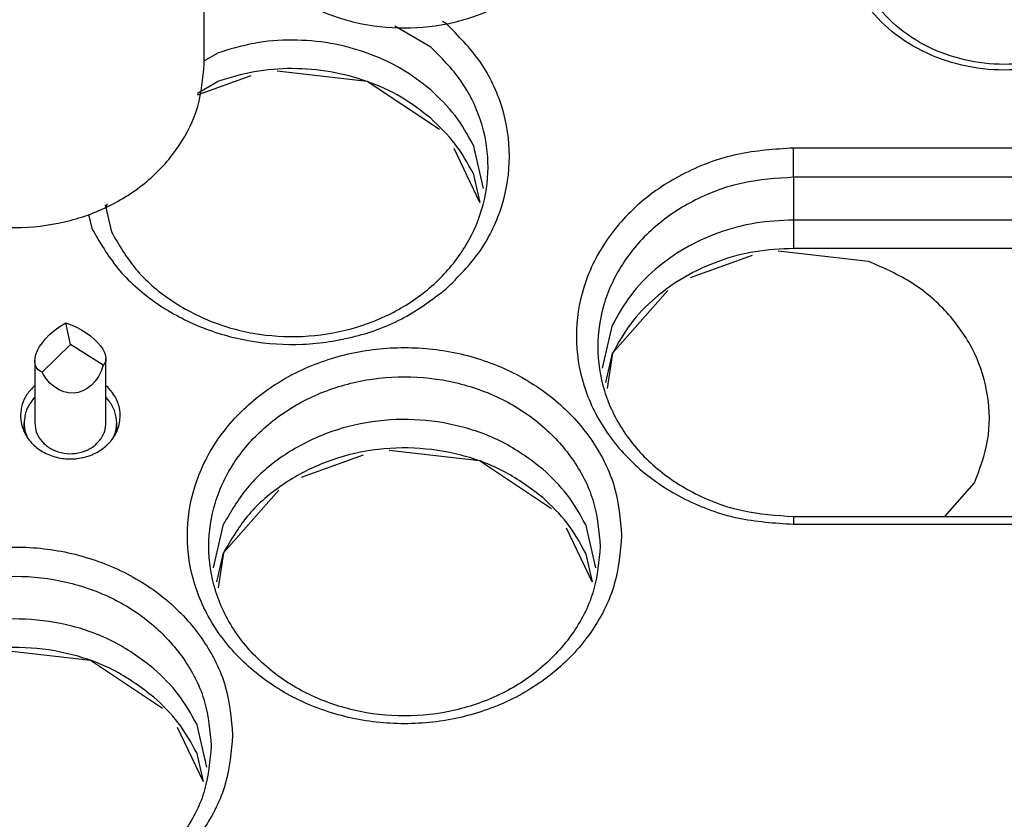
# Model space of a CAD drawing. Header units: inches. Extents: x -129 to 664, y -381 to 179.
# Tile 60 of 109: x -46 to -32, y -221 to -210. Entities that reach past the tile are written whole.
import ezdxf

# ---------------------------------------------------------------- set-up
doc = ezdxf.new("R2010")
doc.units = ezdxf.units.IN
doc.layers.add('1', color=7, linetype='Continuous')

# ---------------------------------------------------------------- blocks, each defined once
blk = doc.blocks.new('nut_hcdps_E7018-25751_1__12', base_point=(-48.976, -213.144))
at = {"color": 7, "linetype": 'Continuous'}
for p, q in [((-48.351, -205.554), (-48.539, -205.586)), ((-48.539, -205.586), (-48.539, -205.986)), ((-48.351, -205.554), (-47.821, -205.744)), ((-47.821, -205.744), (-47.43, -206.086)), ((-48.768, -206.36), (-48.539, -205.986)), ((-47.032, -206.527), (-48.539, -205.986)), ((-47.43, -206.086), (-47.032, -206.427)), ((-48.922, -206.386), (-48.733, -206.354)), ((-48.203, -206.544), (-48.733, -206.354)), ((-47.032, -206.527), (-47.032, -206.427)), ((-47.812, -206.886), (-48.203, -206.544)), ((-48.976, -206.849), (-48.976, -210.849)), ((-47.415, -207.227), (-47.812, -206.886)), ((-47.335, -206.887), (-47.414, -207.23)), ((-43.676, -210.849), (-43.676, -206.849)), ((-45.238, -207.071), (-44.84, -207.015)), ((-44.84, -207.015), (-44.449, -206.954)), ((-44.449, -206.954), (-43.919, -207.144)), ((-45.238, -207.171), (-45.238, -207.071)), ((-45.238, -207.171), (-43.73, -207.711)), ((-43.73, -207.311), (-43.919, -207.144)), ((-43.73, -207.311), (-43.73, -207.711)), ((-47.138, -207.531), (-46.967, -207.456)), ((-46.967, -207.456), (-46.878, -207.435)), ((-46.478, -207.366), (-46.258, -207.354)), ((-47.098, -207.48), (-47.237, -207.66)), ((-45.56, -207.502), (-45.52, -207.523)), ((-45.385, -207.699), (-45.554, -207.48)), ((-45.505, -207.855), (-45.317, -207.611)), ((-45.222, -207.815), (-45.62, -207.871)), ((-44.831, -207.754), (-45.222, -207.815)), ((-44.831, -207.754), (-44.302, -207.944)), ((-44.302, -207.944), (-44.113, -208.111)), ((-44.113, -208.111), (-44.113, -208.511))]:
    blk.add_line(p, q, dxfattribs=at)
at = {"color": 1, "linetype": 'Continuous'}
for p, q in [((-47.136, -207.529), (-47.015, -207.459)), ((-45.637, -207.459), (-45.563, -207.502)), ((-45.563, -207.502), (-45.516, -207.529))]:
    blk.add_line(p, q, dxfattribs=at)
at = {"color": 7, "linetype": 'Continuous'}
for points, knots in [([(-43.676, -206.849), (-43.693, -206.652), (-43.728, -206.255), (-43.998, -205.704), (-44.407, -205.23), (-44.941, -204.863), (-45.563, -204.625), (-46.232, -204.53), (-46.908, -204.584), (-47.545, -204.785), (-48.115, -205.112), (-48.399, -205.43), (-48.539, -205.586)], [0, 0, 0, 0, 0.587286, 1.186519, 1.806034, 2.44847, 3.110621, 3.78469, 4.460272, 5.126647, 5.775077, 6.400921, 6.400921, 6.400921, 6.400921]), ([(-43.919, -207.144), (-43.895, -206.951), (-43.846, -206.564), (-44.009, -205.986), (-44.332, -205.471), (-44.804, -205.053), (-45.385, -204.761), (-46.033, -204.616), (-46.702, -204.625), (-47.342, -204.791), (-47.92, -205.093), (-48.209, -205.402), (-48.351, -205.554)], [0, 0, 0, 0, 0.577804, 1.160027, 1.758948, 2.381276, 3.026584, 3.688116, 4.354999, 5.015056, 5.657778, 6.277089, 6.277089, 6.277089, 6.277089]), ([(-44.449, -206.954), (-44.441, -206.811), (-44.424, -206.523), (-44.565, -206.103), (-44.816, -205.731), (-45.17, -205.428), (-45.599, -205.216), (-46.076, -205.106), (-46.57, -205.105), (-47.046, -205.215), (-47.482, -205.421), (-47.709, -205.637), (-47.821, -205.744)], [0, 0, 0, 0, 0.425961, 0.856788, 1.300306, 1.760505, 2.236772, 2.724474, 3.216328, 3.704134, 4.180586, 4.641007, 4.641007, 4.641007, 4.641007]), ([(-45.238, -207.071), (-45.254, -206.985), (-45.287, -206.81), (-45.437, -206.58), (-45.646, -206.393), (-45.906, -206.263), (-46.196, -206.198), (-46.495, -206.203), (-46.784, -206.273), (-46.95, -206.376), (-47.032, -206.427)], [0, 0, 0, 0, 0.260228, 0.527904, 0.806064, 1.094531, 1.39027, 1.688392, 1.983425, 2.270655, 2.270655, 2.270655, 2.270655]), ([(-48.922, -206.386), (-48.938, -206.463), (-48.969, -206.615), (-48.974, -206.771), (-48.976, -206.849)], [0, 0, 0, 0, 0.2335931, 0.4663966, 0.4663966, 0.4663966, 0.4663966]), ([(-48.733, -206.354), (-48.757, -206.547), (-48.806, -206.934), (-48.643, -207.512), (-48.32, -208.027), (-47.848, -208.445), (-47.267, -208.736), (-46.62, -208.882), (-45.95, -208.872), (-45.31, -208.706), (-44.732, -208.405), (-44.443, -208.095), (-44.302, -207.944)], [0, 0, 0, 0, 0.577804, 1.160027, 1.758948, 2.381276, 3.026584, 3.688116, 4.354999, 5.015056, 5.657778, 6.277089, 6.277089, 6.277089, 6.277089]), ([(-48.203, -206.544), (-48.212, -206.687), (-48.228, -206.974), (-48.087, -207.394), (-47.837, -207.767), (-47.482, -208.069), (-47.053, -208.282), (-46.576, -208.392), (-46.082, -208.393), (-45.606, -208.283), (-45.171, -208.077), (-44.943, -207.86), (-44.831, -207.754)], [0, 0, 0, 0, 0.425961, 0.856788, 1.300306, 1.760505, 2.236772, 2.724474, 3.216328, 3.704134, 4.180586, 4.641006, 4.641006, 4.641006, 4.641006]), ([(-47.032, -206.527), (-47.095, -206.578), (-47.218, -206.68), (-47.296, -206.819), (-47.335, -206.887)], [0, 0, 0, 0, 0.2410819, 0.4742278, 0.4742278, 0.4742278, 0.4742278]), ([(-48.976, -206.849), (-48.959, -207.045), (-48.925, -207.442), (-48.654, -207.994), (-48.246, -208.468), (-47.711, -208.835), (-47.089, -209.073), (-46.42, -209.167), (-45.744, -209.114), (-45.108, -208.913), (-44.538, -208.586), (-44.253, -208.268), (-44.113, -208.111)], [0, 0, 0, 0, 0.587286, 1.186519, 1.806034, 2.44847, 3.110621, 3.784689, 4.460272, 5.126647, 5.775077, 6.400921, 6.400921, 6.400921, 6.400921]), ([(-43.73, -207.311), (-43.715, -207.235), (-43.683, -207.082), (-43.678, -206.926), (-43.676, -206.849)], [0, 0, 0, 0, 0.2335933, 0.466397, 0.466397, 0.466397, 0.466397]), ([(-45.317, -207.611), (-45.289, -207.54), (-45.232, -207.398), (-45.236, -207.246), (-45.238, -207.171)], [0, 0, 0, 0, 0.2270745, 0.4514798, 0.4514798, 0.4514798, 0.4514798]), ([(-47.415, -207.227), (-47.398, -207.313), (-47.365, -207.487), (-47.215, -207.717), (-47.006, -207.905), (-46.746, -208.035), (-46.456, -208.1), (-46.158, -208.094), (-45.868, -208.024), (-45.702, -207.921), (-45.62, -207.871)], [0, 0, 0, 0, 0.260228, 0.527904, 0.806064, 1.094531, 1.39027, 1.688393, 1.983426, 2.270655, 2.270655, 2.270655, 2.270655]), ([(-45.554, -207.48), (-45.627, -207.426), (-45.775, -207.316), (-46.043, -207.225), (-46.326, -207.192), (-46.609, -207.225), (-46.877, -207.316), (-47.025, -207.426), (-47.098, -207.48)], [0, 0, 0, 0, 0.271593, 0.551446, 0.83596, 1.120473, 1.400327, 1.671919, 1.671919, 1.671919, 1.671919]), ([(-45.56, -207.502), (-45.673, -207.462), (-45.899, -207.382), (-46.138, -207.363), (-46.258, -207.354)], [0, 0, 0, 0, 0.3560561, 0.7163551, 0.7163551, 0.7163551, 0.7163551]), ([(-44.113, -208.511), (-44.028, -208.387), (-43.858, -208.14), (-43.773, -207.853), (-43.73, -207.711)], [0, 0, 0, 0, 0.4506023, 0.8917694, 0.8917694, 0.8917694, 0.8917694]), ([(-48.976, -210.849), (-48.958, -211.05), (-48.922, -211.456), (-48.639, -212.019), (-48.213, -212.498), (-47.657, -212.863), (-47.014, -213.092), (-46.326, -213.17), (-45.638, -213.092), (-44.995, -212.863), (-44.439, -212.498), (-44.013, -212.019), (-43.73, -211.456), (-43.694, -211.05), (-43.676, -210.849)], [0, 0, 0, 0, 0.600805, 1.214361, 1.849394, 2.508357, 3.187364, 3.877678, 4.567992, 5.246999, 5.905963, 6.540996, 7.154551, 7.755357, 7.755357, 7.755357, 7.755357])]:
    blk.add_open_spline(points, degree=3, knots=knots, dxfattribs=at)
at = {"color": 1, "linetype": 'Continuous'}
blk.add_open_spline([(-45.637, -207.459), (-45.749, -207.425), (-45.973, -207.357), (-46.326, -207.331), (-46.679, -207.357), (-46.903, -207.425), (-47.015, -207.459)], degree=3, knots=[0, 0, 0, 0, 0.349125, 0.701563, 1.054001, 1.403127, 1.403127, 1.403127, 1.403127], dxfattribs=at)
blk = doc.blocks.new('E7018-60120_plug_female_hcdps_ass__14', base_point=(-48.976, -281.006))
blk.add_blockref('nut_hcdps_E7018-25751_1__12', (-48.976, -213.144))
blk = doc.blocks.new('100A_pin_assy_5__15', base_point=(-48.976, -281.006))
blk.add_blockref('E7018-60120_plug_female_hcdps_ass__14', (-48.976, -281.006))
blk = doc.blocks.new('nut_hcdps_E7018-25751_1__18', base_point=(-43.512, -210.342))
at = {"color": 7, "linetype": 'Continuous'}
for p, q in [((-42.887, -202.752), (-43.075, -202.784)), ((-42.887, -202.752), (-42.357, -202.942)), ((-43.075, -202.784), (-43.075, -203.184)), ((-42.357, -202.942), (-41.966, -203.284)), ((-43.304, -203.558), (-43.075, -203.184)), ((-41.568, -203.725), (-43.075, -203.184)), ((-41.966, -203.284), (-41.568, -203.625)), ((-43.458, -203.584), (-43.269, -203.552)), ((-42.739, -203.742), (-43.269, -203.552)), ((-41.568, -203.725), (-41.568, -203.625)), ((-42.348, -204.084), (-42.739, -203.742)), ((-43.512, -204.047), (-43.512, -208.047)), ((-41.951, -204.425), (-42.348, -204.084)), ((-41.871, -204.085), (-41.95, -204.428)), ((-38.212, -208.047), (-38.212, -204.047)), ((-39.774, -204.269), (-39.376, -204.213)), ((-39.774, -204.369), (-39.774, -204.269)), ((-39.376, -204.213), (-38.985, -204.152)), ((-38.985, -204.152), (-38.455, -204.342)), ((-39.774, -204.369), (-38.266, -204.909)), ((-38.266, -204.509), (-38.455, -204.342)), ((-41.014, -204.564), (-40.794, -204.552)), ((-38.266, -204.509), (-38.266, -204.909)), ((-41.634, -204.678), (-41.773, -204.858)), ((-41.674, -204.729), (-41.503, -204.654)), ((-41.503, -204.654), (-41.414, -204.633)), ((-39.921, -204.897), (-40.09, -204.678)), ((-40.096, -204.701), (-40.056, -204.722)), ((-40.041, -205.053), (-39.853, -204.809)), ((-39.367, -204.952), (-39.758, -205.014)), ((-39.367, -204.952), (-38.838, -205.142)), ((-39.758, -205.014), (-40.156, -205.069)), ((-38.838, -205.142), (-38.649, -205.309)), ((-38.649, -205.309), (-38.649, -205.709))]:
    blk.add_line(p, q, dxfattribs=at)
at = {"color": 1, "linetype": 'Continuous'}
for p, q in [((-41.672, -204.727), (-41.551, -204.657)), ((-40.173, -204.657), (-40.099, -204.7)), ((-40.099, -204.7), (-40.052, -204.727))]:
    blk.add_line(p, q, dxfattribs=at)
at = {"color": 7, "linetype": 'Continuous'}
for points, knots in [([(-38.212, -204.047), (-38.229, -203.85), (-38.264, -203.454), (-38.534, -202.902), (-38.943, -202.428), (-39.477, -202.061), (-40.099, -201.823), (-40.768, -201.729), (-41.444, -201.782), (-42.081, -201.983), (-42.651, -202.31), (-42.935, -202.628), (-43.075, -202.784)], [0, 0, 0, 0, 0.587286, 1.186519, 1.806034, 2.44847, 3.110622, 3.78469, 4.460273, 5.126647, 5.775078, 6.400922, 6.400922, 6.400922, 6.400922]), ([(-38.455, -204.342), (-38.431, -204.149), (-38.382, -203.762), (-38.545, -203.184), (-38.868, -202.669), (-39.34, -202.251), (-39.921, -201.96), (-40.569, -201.814), (-41.238, -201.823), (-41.878, -201.99), (-42.456, -202.291), (-42.745, -202.6), (-42.887, -202.752)], [0, 0, 0, 0, 0.577804, 1.160027, 1.758948, 2.381275, 3.026583, 3.688116, 4.354998, 5.015056, 5.657777, 6.277088, 6.277088, 6.277088, 6.277088]), ([(-38.985, -204.152), (-38.977, -204.009), (-38.96, -203.722), (-39.101, -203.301), (-39.352, -202.929), (-39.706, -202.626), (-40.135, -202.414), (-40.612, -202.304), (-41.106, -202.303), (-41.582, -202.413), (-42.018, -202.619), (-42.245, -202.836), (-42.357, -202.942)], [0, 0, 0, 0, 0.425961, 0.856788, 1.300306, 1.760504, 2.236772, 2.724473, 3.216328, 3.704133, 4.180585, 4.641005, 4.641005, 4.641005, 4.641005]), ([(-39.774, -204.269), (-39.79, -204.183), (-39.823, -204.009), (-39.973, -203.778), (-40.182, -203.591), (-40.442, -203.461), (-40.732, -203.396), (-41.031, -203.401), (-41.32, -203.472), (-41.486, -203.574), (-41.568, -203.625)], [0, 0, 0, 0, 0.260228, 0.527904, 0.806064, 1.094531, 1.39027, 1.688392, 1.983426, 2.270655, 2.270655, 2.270655, 2.270655]), ([(-43.458, -203.584), (-43.474, -203.661), (-43.505, -203.813), (-43.51, -203.969), (-43.512, -204.047)], [0, 0, 0, 0, 0.2335931, 0.4663965, 0.4663965, 0.4663965, 0.4663965]), ([(-43.269, -203.552), (-43.293, -203.745), (-43.342, -204.132), (-43.179, -204.71), (-42.856, -205.225), (-42.384, -205.643), (-41.803, -205.934), (-41.156, -206.08), (-40.486, -206.071), (-39.846, -205.904), (-39.268, -205.603), (-38.979, -205.294), (-38.838, -205.142)], [0, 0, 0, 0, 0.577804, 1.160027, 1.758948, 2.381276, 3.026584, 3.688117, 4.354999, 5.015057, 5.657778, 6.27709, 6.27709, 6.27709, 6.27709]), ([(-42.739, -203.742), (-42.748, -203.885), (-42.764, -204.172), (-42.623, -204.593), (-42.372, -204.965), (-42.018, -205.267), (-41.589, -205.48), (-41.112, -205.59), (-40.618, -205.591), (-40.142, -205.481), (-39.707, -205.275), (-39.479, -205.058), (-39.367, -204.952)], [0, 0, 0, 0, 0.425961, 0.856788, 1.300306, 1.760505, 2.236772, 2.724474, 3.216328, 3.704134, 4.180586, 4.641007, 4.641007, 4.641007, 4.641007]), ([(-41.568, -203.725), (-41.631, -203.777), (-41.754, -203.878), (-41.832, -204.017), (-41.871, -204.085)], [0, 0, 0, 0, 0.2410817, 0.4742275, 0.4742275, 0.4742275, 0.4742275]), ([(-43.512, -204.047), (-43.495, -204.243), (-43.461, -204.64), (-43.19, -205.192), (-42.781, -205.666), (-42.247, -206.033), (-41.625, -206.271), (-40.956, -206.365), (-40.28, -206.312), (-39.644, -206.111), (-39.074, -205.784), (-38.789, -205.466), (-38.649, -205.309)], [0, 0, 0, 0, 0.587286, 1.186519, 1.806033, 2.44847, 3.110621, 3.784689, 4.460272, 5.126647, 5.775077, 6.400921, 6.400921, 6.400921, 6.400921]), ([(-38.266, -204.509), (-38.251, -204.433), (-38.219, -204.28), (-38.214, -204.125), (-38.212, -204.047)], [0, 0, 0, 0, 0.2335931, 0.4663966, 0.4663966, 0.4663966, 0.4663966]), ([(-40.09, -204.678), (-40.163, -204.624), (-40.311, -204.514), (-40.579, -204.423), (-40.862, -204.39), (-41.145, -204.423), (-41.413, -204.514), (-41.561, -204.624), (-41.634, -204.678)], [0, 0, 0, 0, 0.271593, 0.551446, 0.83596, 1.120473, 1.400327, 1.671919, 1.671919, 1.671919, 1.671919]), ([(-39.853, -204.809), (-39.825, -204.738), (-39.768, -204.596), (-39.772, -204.444), (-39.774, -204.369)], [0, 0, 0, 0, 0.2270741, 0.4514791, 0.4514791, 0.4514791, 0.4514791]), ([(-41.951, -204.425), (-41.934, -204.511), (-41.901, -204.685), (-41.751, -204.916), (-41.542, -205.103), (-41.282, -205.233), (-40.992, -205.298), (-40.694, -205.292), (-40.404, -205.222), (-40.238, -205.119), (-40.156, -205.069)], [0, 0, 0, 0, 0.260228, 0.527904, 0.806064, 1.09453, 1.39027, 1.688392, 1.983425, 2.270654, 2.270654, 2.270654, 2.270654]), ([(-40.096, -204.701), (-40.209, -204.66), (-40.435, -204.58), (-40.674, -204.561), (-40.794, -204.552)], [0, 0, 0, 0, 0.3560561, 0.7163549, 0.7163549, 0.7163549, 0.7163549]), ([(-38.649, -205.709), (-38.564, -205.585), (-38.394, -205.338), (-38.309, -205.051), (-38.266, -204.909)], [0, 0, 0, 0, 0.450602, 0.8917687, 0.8917687, 0.8917687, 0.8917687]), ([(-43.512, -208.047), (-43.494, -208.248), (-43.458, -208.654), (-43.175, -209.217), (-42.749, -209.696), (-42.193, -210.062), (-41.55, -210.29), (-40.862, -210.368), (-40.174, -210.29), (-39.531, -210.062), (-38.975, -209.696), (-38.549, -209.217), (-38.266, -208.654), (-38.23, -208.248), (-38.212, -208.047)], [0, 0, 0, 0, 0.600805, 1.214361, 1.849394, 2.508358, 3.187365, 3.877678, 4.567992, 5.246999, 5.905963, 6.540996, 7.154552, 7.755357, 7.755357, 7.755357, 7.755357])]:
    blk.add_open_spline(points, degree=3, knots=knots, dxfattribs=at)
at = {"color": 1, "linetype": 'Continuous'}
blk.add_open_spline([(-40.173, -204.657), (-40.285, -204.623), (-40.509, -204.555), (-40.862, -204.53), (-41.215, -204.555), (-41.439, -204.623), (-41.551, -204.657)], degree=3, knots=[0, 0, 0, 0, 0.349125, 0.701563, 1.054, 1.403125, 1.403125, 1.403125, 1.403125], dxfattribs=at)
blk = doc.blocks.new('E7018-60120_plug_female_hcdps_ass__20', base_point=(-43.512, -278.204))
blk.add_blockref('nut_hcdps_E7018-25751_1__18', (-43.512, -210.342))
blk = doc.blocks.new('100A_pin_assy_4__21', base_point=(-43.512, -278.204))
blk.add_blockref('E7018-60120_plug_female_hcdps_ass__20', (-43.512, -278.204))
blk = doc.blocks.new('insulator_top2_E7018-25457__90', base_point=(-86.509, -231.663))
at = {"color": 7, "linetype": 'Continuous'}
for p, q in [((-40.494, -210.611), (-40.999, -210.318)), ((-40.281, -210.277), (-40.328, -210.25)), ((-43.676, -210.802), (-43.49, -210.694)), ((-39.897, -211.983), (-39.757, -212.595)), ((-29.48, -212.029), (-35.398, -212.029)), ((-29.48, -212.439), (-35.398, -212.439)), ((-45.066, -212.827), (-44.979, -213.206)), ((-45.3, -212.962), (-45.256, -213.156)), ((-29.48, -213.039), (-35.398, -213.039)), ((-38.079, -215.12), (-37.939, -214.509)), ((-46.063, -215.371), (-46.055, -215.364)), ((-45.055, -215.365), (-45.043, -215.375)), ((-35.398, -217.202), (-29.48, -217.202)), ((-43.543, -217.922), (-43.403, -217.311)), ((-38.321, -217.311), (-38.181, -217.922)), ((-35.398, -217.311), (-29.48, -217.311)), ((-43.785, -220.112), (-43.645, -220.724))]:
    blk.add_line(p, q, dxfattribs=at)
at = {"color": 1, "linetype": 'Continuous'}
for p, q in [((-35.398, -212.439), (-35.398, -212.029)), ((-35.398, -212.439), (-35.398, -213.039)), ((-35.398, -217.202), (-35.398, -217.311))]:
    blk.add_line(p, q, dxfattribs=at)
at = {"color": 7, "linetype": 'Continuous'}
for points, knots in [([(-30.139, -208.941), (-30.155, -208.766), (-30.186, -208.414), (-30.432, -207.925), (-30.802, -207.509), (-31.284, -207.192), (-31.842, -206.994), (-32.439, -206.926), (-33.036, -206.994), (-33.594, -207.192), (-34.076, -207.509), (-34.449, -207.925), (-34.685, -208.414), (-34.766, -208.941), (-34.685, -209.468), (-34.449, -209.956), (-34.076, -210.372), (-33.594, -210.689), (-33.036, -210.888), (-32.439, -210.955), (-31.842, -210.888), (-31.284, -210.689), (-30.802, -210.372), (-30.432, -209.956), (-30.186, -209.468), (-30.155, -209.115), (-30.139, -208.941)], [0, 0, 0, 0, 0.521454, 1.053973, 1.605134, 2.177065, 2.766392, 3.365532, 3.964672, 4.553999, 5.12593, 5.677091, 6.209611, 6.731064, 7.252518, 7.785038, 8.336199, 8.908129, 9.497456, 10.096596, 10.695737, 11.285064, 11.856994, 12.408155, 12.940675, 13.462129, 13.462129, 13.462129, 13.462129]), ([(-40.281, -214.012), (-40.108, -213.839), (-39.768, -213.497), (-39.461, -212.842), (-39.352, -212.145), (-39.461, -211.447), (-39.768, -210.792), (-40.108, -210.451), (-40.281, -210.277)], [0, 0, 0, 0, 0.730887, 1.437055, 2.128548, 2.820041, 3.526209, 4.257096, 4.257096, 4.257096, 4.257096]), ([(-44.979, -213.206), (-44.873, -213.387), (-44.659, -213.755), (-44.159, -214.182), (-43.566, -214.495), (-42.9, -214.668), (-42.206, -214.693), (-41.527, -214.568), (-40.903, -214.301), (-40.374, -213.907), (-39.974, -213.408), (-39.73, -212.836), (-39.659, -212.226), (-39.77, -211.623), (-40.046, -211.058), (-40.343, -210.761), (-40.494, -210.611)], [0, 0, 0, 0, 0.623728, 1.270104, 1.938675, 2.623737, 3.315978, 4.004587, 4.679507, 5.333617, 5.964578, 6.575886, 7.176476, 7.778462, 8.393534, 9.029549, 9.029549, 9.029549, 9.029549]), ([(-40.494, -211.211), (-40.629, -211.106), (-40.903, -210.895), (-41.384, -210.68), (-41.901, -210.543), (-42.438, -210.499), (-42.977, -210.539), (-43.32, -210.643), (-43.49, -210.694)], [0, 0, 0, 0, 0.511255, 1.035161, 1.568546, 2.106993, 2.645439, 3.178824, 3.178824, 3.178824, 3.178824]), ([(-39.897, -211.983), (-39.976, -211.841), (-40.134, -211.553), (-40.373, -211.326), (-40.494, -211.211)], [0, 0, 0, 0, 0.4838515, 0.9810513, 0.9810513, 0.9810513, 0.9810513]), ([(-35.398, -212.029), (-35.663, -212.046), (-36.19, -212.08), (-36.93, -212.353), (-37.569, -212.771), (-38.063, -213.324), (-38.376, -213.971), (-38.484, -214.67), (-38.376, -215.369), (-38.063, -216.017), (-37.569, -216.569), (-36.93, -216.987), (-36.19, -217.26), (-35.663, -217.294), (-35.398, -217.311)], [0, 0, 0, 0, 0.794513, 1.576011, 2.334441, 3.065329, 3.771497, 4.46299, 5.154483, 5.860651, 6.591538, 7.349969, 8.131467, 8.92598, 8.92598, 8.92598, 8.92598]), ([(-35.398, -212.439), (-35.637, -212.454), (-36.112, -212.485), (-36.779, -212.731), (-37.355, -213.108), (-37.801, -213.606), (-38.083, -214.19), (-38.18, -214.82), (-38.083, -215.45), (-37.801, -216.034), (-37.355, -216.532), (-36.779, -216.909), (-36.112, -217.155), (-35.637, -217.186), (-35.398, -217.202)], [0, 0, 0, 0, 0.716363, 1.420993, 2.104823, 2.76382, 3.400528, 4.024006, 4.647483, 5.284191, 5.943188, 6.627018, 7.331648, 8.048011, 8.048011, 8.048011, 8.048011]), ([(-35.398, -213.039), (-35.578, -213.047), (-35.936, -213.065), (-36.453, -213.205), (-36.931, -213.424), (-37.349, -213.721), (-37.7, -214.081), (-37.86, -214.367), (-37.939, -214.509)], [0, 0, 0, 0, 0.538446, 1.071832, 1.595738, 2.106993, 2.604192, 3.088043, 3.088043, 3.088043, 3.088043]), ([(-45.256, -213.156), (-45.143, -213.35), (-44.912, -213.747), (-44.38, -214.213), (-43.747, -214.56), (-43.035, -214.762), (-42.288, -214.81), (-41.552, -214.698), (-40.858, -214.444), (-40.472, -214.155), (-40.281, -214.012)], [0, 0, 0, 0, 0.67234, 1.368367, 2.087861, 2.825325, 3.571524, 4.315497, 5.046713, 5.757211, 5.757211, 5.757211, 5.757211]), ([(-37.812, -217.472), (-37.833, -217.241), (-37.874, -216.773), (-38.2, -216.125), (-38.691, -215.574), (-39.33, -215.153), (-40.07, -214.89), (-40.862, -214.801), (-41.654, -214.89), (-42.394, -215.153), (-43.033, -215.574), (-43.527, -216.125), (-43.84, -216.773), (-43.948, -217.472), (-43.84, -218.171), (-43.527, -218.818), (-43.033, -219.37), (-42.394, -219.791), (-41.654, -220.054), (-40.862, -220.143), (-40.07, -220.054), (-39.33, -219.791), (-38.691, -219.37), (-38.2, -218.818), (-37.874, -218.171), (-37.833, -217.703), (-37.812, -217.472)], [0, 0, 0, 0, 0.691493, 1.39766, 2.128548, 2.886978, 3.668476, 4.462988, 5.2575, 6.038999, 6.797429, 7.528316, 8.234484, 8.925977, 9.61747, 10.323637, 11.054524, 11.812954, 12.594453, 13.388965, 14.183477, 14.964976, 15.723405, 16.454293, 17.16046, 17.851953, 17.851953, 17.851953, 17.851953]), ([(-38.112, -217.622), (-38.131, -217.413), (-38.168, -216.992), (-38.462, -216.408), (-38.904, -215.91), (-39.481, -215.531), (-40.148, -215.294), (-40.862, -215.213), (-41.576, -215.294), (-42.243, -215.531), (-42.819, -215.91), (-43.265, -216.408), (-43.547, -216.992), (-43.644, -217.622), (-43.547, -218.252), (-43.265, -218.836), (-42.819, -219.334), (-42.243, -219.713), (-41.576, -219.95), (-40.862, -220.031), (-40.148, -219.95), (-39.481, -219.713), (-38.904, -219.334), (-38.462, -218.836), (-38.168, -218.252), (-38.131, -217.83), (-38.112, -217.622)], [0, 0, 0, 0, 0.623477, 1.260185, 1.919182, 2.603013, 3.307642, 4.024006, 4.740369, 5.444999, 6.128829, 6.787826, 7.424534, 8.048012, 8.671489, 9.308197, 9.967194, 10.651024, 11.355654, 12.072017, 12.788381, 13.493011, 14.176841, 14.835838, 15.472546, 16.096023, 16.096023, 16.096023, 16.096023]), ([(-46.063, -215.371), (-46.099, -215.409), (-46.171, -215.483), (-46.236, -215.624), (-46.264, -215.773), (-46.247, -215.871), (-46.239, -215.92)], [0, 0, 0, 0, 0.1565274, 0.3081287, 0.4566947, 0.6049567, 0.6049567, 0.6049567, 0.6049567]), ([(-46.239, -215.92), (-46.217, -215.98), (-46.171, -216.101), (-46.03, -216.246), (-45.851, -216.348), (-45.645, -216.399), (-45.431, -216.394), (-45.228, -216.335), (-45.053, -216.224), (-44.925, -216.073), (-44.854, -215.893), (-44.852, -215.703), (-44.913, -215.519), (-44.999, -215.424), (-45.043, -215.375)], [0, 0, 0, 0, 0.18881, 0.385341, 0.590374, 0.801685, 1.015032, 1.225553, 1.429251, 1.624352, 1.812177, 1.996964, 2.184256, 2.378516, 2.378516, 2.378516, 2.378516]), ([(-38.918, -216.538), (-39.089, -216.409), (-39.438, -216.149), (-40.063, -215.92), (-40.727, -215.819), (-41.4, -215.862), (-42.043, -216.044), (-42.613, -216.357), (-43.093, -216.777), (-43.301, -217.135), (-43.403, -217.311)], [0, 0, 0, 0, 0.640613, 1.299906, 1.970701, 2.643504, 3.30843, 3.957154, 4.584719, 5.190927, 5.190927, 5.190927, 5.190927]), ([(-38.321, -217.311), (-38.4, -217.168), (-38.558, -216.88), (-38.797, -216.653), (-38.918, -216.538)], [0, 0, 0, 0, 0.4838511, 0.9810505, 0.9810505, 0.9810505, 0.9810505]), ([(-43.276, -220.274), (-43.297, -220.042), (-43.338, -219.575), (-43.664, -218.927), (-44.155, -218.375), (-44.795, -217.955), (-45.534, -217.692), (-46.326, -217.602), (-47.118, -217.692), (-47.858, -217.955), (-48.497, -218.375), (-48.991, -218.927), (-49.304, -219.575), (-49.412, -220.274), (-49.304, -220.973), (-48.991, -221.62), (-48.497, -222.172), (-47.858, -222.593), (-47.118, -222.856), (-46.326, -222.945), (-45.534, -222.856), (-44.795, -222.593), (-44.155, -222.172), (-43.664, -221.62), (-43.338, -220.973), (-43.297, -220.505), (-43.276, -220.274)], [0, 0, 0, 0, 0.691493, 1.39766, 2.128548, 2.886978, 3.668476, 4.462988, 5.2575, 6.038999, 6.797429, 7.528316, 8.234484, 8.925977, 9.61747, 10.323637, 11.054524, 11.812954, 12.594453, 13.388965, 14.183477, 14.964976, 15.723405, 16.454293, 17.16046, 17.851953, 17.851953, 17.851953, 17.851953]), ([(-43.576, -220.424), (-43.595, -220.215), (-43.632, -219.794), (-43.926, -219.21), (-44.368, -218.712), (-44.945, -218.333), (-45.612, -218.096), (-46.326, -218.015), (-47.04, -218.096), (-47.707, -218.333), (-48.283, -218.712), (-48.729, -219.21), (-49.011, -219.794), (-49.108, -220.424), (-49.011, -221.054), (-48.729, -221.638), (-48.283, -222.135), (-47.707, -222.515), (-47.04, -222.752), (-46.326, -222.832), (-45.612, -222.752), (-44.945, -222.515), (-44.368, -222.135), (-43.926, -221.638), (-43.632, -221.054), (-43.595, -220.632), (-43.576, -220.424)], [0, 0, 0, 0, 0.623477, 1.260185, 1.919182, 2.603013, 3.307642, 4.024006, 4.740369, 5.444999, 6.128829, 6.787826, 7.424534, 8.048012, 8.671489, 9.308197, 9.967194, 10.651024, 11.355654, 12.072017, 12.788381, 13.493011, 14.176841, 14.835838, 15.472546, 16.096023, 16.096023, 16.096023, 16.096023]), ([(-44.382, -219.34), (-44.553, -219.211), (-44.902, -218.951), (-45.527, -218.722), (-46.191, -218.621), (-46.864, -218.664), (-47.507, -218.846), (-48.077, -219.159), (-48.557, -219.579), (-48.765, -219.937), (-48.867, -220.112)], [0, 0, 0, 0, 0.640613, 1.299907, 1.970701, 2.643504, 3.308431, 3.957155, 4.584719, 5.190928, 5.190928, 5.190928, 5.190928]), ([(-43.785, -220.112), (-43.864, -219.97), (-44.022, -219.682), (-44.261, -219.455), (-44.382, -219.34)], [0, 0, 0, 0, 0.4838514, 0.9810511, 0.9810511, 0.9810511, 0.9810511])]:
    blk.add_open_spline(points, degree=3, knots=knots, dxfattribs=at)
blk = doc.blocks.new('sig_pogo_1400-2142_13_41_4__91', base_point=(-46.205, -216.331))
at = {"color": 7, "linetype": 'Continuous'}
for p, q in [((-45.731, -214.553), (-45.665, -214.51)), ((-45.665, -214.51), (-45.621, -214.484)), ((-45.555, -214.788), (-45.621, -214.484)), ((-45.621, -214.484), (-45.598, -214.492)), ((-45.598, -214.492), (-45.53, -214.518)), ((-45.851, -214.652), (-45.793, -214.601)), ((-45.793, -214.601), (-45.731, -214.553)), ((-45.53, -214.518), (-45.462, -214.549)), ((-45.462, -214.549), (-45.396, -214.585)), ((-45.396, -214.585), (-45.333, -214.625)), ((-45.333, -214.625), (-45.274, -214.668)), ((-45.987, -214.817), (-45.949, -214.762)), ((-45.952, -215.177), (-45.555, -214.788)), ((-45.949, -214.762), (-45.903, -214.706)), ((-45.903, -214.706), (-45.851, -214.652)), ((-45.093, -215.079), (-45.555, -214.788)), ((-45.274, -214.668), (-45.22, -214.713)), ((-45.22, -214.713), (-45.173, -214.759)), ((-45.173, -214.759), (-45.133, -214.806)), ((-46.052, -214.977), (-46.039, -214.926)), ((-46.039, -214.926), (-46.017, -214.873)), ((-46.017, -214.873), (-45.987, -214.817)), ((-45.133, -214.806), (-45.1, -214.853)), ((-45.1, -214.853), (-45.076, -214.898)), ((-45.076, -214.898), (-45.061, -214.941)), ((-46.055, -215.019), (-46.052, -214.977)), ((-46.055, -215.019), (-46.055, -215.888)), ((-46.05, -215.068), (-46.055, -215.019)), ((-45.072, -215.051), (-45.093, -215.079)), ((-45.059, -215.019), (-45.072, -215.051)), ((-45.061, -214.941), (-45.055, -214.986)), ((-45.055, -214.986), (-45.059, -215.019)), ((-45.055, -215.888), (-45.055, -214.986)), ((-46.034, -215.106), (-46.05, -215.068)), ((-46.011, -215.138), (-46.034, -215.106)), ((-45.978, -215.164), (-46.011, -215.138)), ((-45.952, -215.177), (-45.978, -215.164)), ((-45.938, -215.202), (-45.952, -215.177)), ((-45.89, -215.272), (-45.938, -215.202)), ((-45.124, -215.16), (-45.162, -215.235)), ((-45.093, -215.079), (-45.124, -215.16)), ((-45.837, -215.333), (-45.89, -215.272)), ((-45.778, -215.384), (-45.837, -215.333)), ((-45.208, -215.301), (-45.26, -215.357)), ((-45.162, -215.235), (-45.208, -215.301)), ((-45.715, -215.423), (-45.778, -215.384)), ((-45.649, -215.451), (-45.715, -215.423)), ((-45.581, -215.467), (-45.649, -215.451)), ((-45.513, -215.47), (-45.581, -215.467)), ((-45.445, -215.46), (-45.513, -215.47)), ((-45.38, -215.437), (-45.445, -215.46)), ((-45.318, -215.403), (-45.38, -215.437)), ((-45.26, -215.357), (-45.318, -215.403)), ((-46.055, -215.53), (-46.067, -215.541)), ((-45.006, -215.588), (-45.055, -215.529)), ((-46.205, -216.013), (-46.205, -215.888)), ((-44.905, -216.013), (-44.905, -215.888)), ((-44.951, -216.092), (-44.927, -216.031)), ((-46.178, -216.049), (-46.158, -216.097))]:
    blk.add_line(p, q, dxfattribs=at)
for points, knots in [([(-46.067, -215.541), (-46.107, -215.593), (-46.185, -215.696), (-46.199, -215.825), (-46.205, -215.888)], [0, 0, 0, 0, 0.1935531, 0.3809583, 0.3809583, 0.3809583, 0.3809583]), ([(-44.905, -215.888), (-44.91, -215.835), (-44.919, -215.727), (-44.977, -215.634), (-45.006, -215.588)], [0, 0, 0, 0, 0.1585784, 0.3210088, 0.3210088, 0.3210088, 0.3210088]), ([(-46.205, -215.888), (-46.204, -215.916), (-46.202, -215.97), (-46.186, -216.023), (-46.178, -216.049)], [0, 0, 0, 0, 0.0816944, 0.1639494, 0.1639494, 0.1639494, 0.1639494]), ([(-46.055, -215.888), (-46.05, -215.936), (-46.039, -216.032), (-45.957, -216.159), (-45.836, -216.256), (-45.687, -216.314), (-45.524, -216.328), (-45.366, -216.297), (-45.223, -216.225), (-45.156, -216.146), (-45.124, -216.107)], [0, 0, 0, 0, 0.141386, 0.287254, 0.439971, 0.598978, 0.761314, 0.922843, 1.079706, 1.229734, 1.229734, 1.229734, 1.229734]), ([(-45.124, -216.107), (-45.104, -216.073), (-45.065, -216.005), (-45.059, -215.927), (-45.055, -215.888)], [0, 0, 0, 0, 0.1170727, 0.2316645, 0.2316645, 0.2316645, 0.2316645]), ([(-44.927, -216.031), (-44.92, -216.007), (-44.908, -215.961), (-44.906, -215.912), (-44.905, -215.888)], [0, 0, 0, 0, 0.0724708, 0.1445545, 0.1445545, 0.1445545, 0.1445545])]:
    blk.add_open_spline(points, degree=3, knots=knots, dxfattribs=at)
blk = doc.blocks.new('signal_pin_set__142', base_point=(-77.632, -244.805))
blk.add_blockref('sig_pogo_1400-2142_13_41_4__91', (-46.205, -216.331))
blk = doc.blocks.new('screw_M2x6_0515-1602_3__145', base_point=(-34.589, -210.853))
at = {"color": 7, "linetype": 'Continuous'}
for p, q in [((-32.796, -208.244), (-32.385, -208.633)), ((-32.77, -208.771), (-32.796, -208.244)), ((-32.385, -208.633), (-31.871, -208.349)), ((-31.871, -208.349), (-32.054, -208.853)), ((-32.779, -208.527), (-32.782, -208.522)), ((-32.779, -208.527), (-32.782, -208.528)), ((-32.385, -208.9), (-32.779, -208.527)), ((-32.385, -208.633), (-32.385, -208.9)), ((-31.992, -208.683), (-32.385, -208.9)), ((-33.364, -208.885), (-32.77, -208.771)), ((-32.77, -208.771), (-32.77, -209.038)), ((-32.824, -209.129), (-33.364, -208.885)), ((-32.054, -208.853), (-31.514, -209.096)), ((-32.054, -208.853), (-32.054, -209.119)), ((-32.77, -209.038), (-32.95, -209.072)), ((-31.514, -209.096), (-32.109, -209.21)), ((-33.007, -209.632), (-32.824, -209.129)), ((-32.824, -209.129), (-32.824, -209.395)), ((-32.109, -209.21), (-32.109, -209.477)), ((-32.109, -209.21), (-32.082, -209.737)), ((-31.929, -209.176), (-32.054, -209.119)), ((-32.494, -209.349), (-33.007, -209.632)), ((-32.082, -209.737), (-32.494, -209.349)), ((-32.824, -209.395), (-32.886, -209.565)), ((-32.096, -209.724), (-32.109, -209.477))]:
    blk.add_line(p, q, dxfattribs=at)
blk.add_open_spline([(-30.289, -208.991), (-30.304, -208.828), (-30.333, -208.498), (-30.563, -208.041), (-30.908, -207.652), (-31.359, -207.356), (-31.881, -207.171), (-32.439, -207.108), (-32.997, -207.171), (-33.519, -207.356), (-33.969, -207.652), (-34.318, -208.041), (-34.538, -208.498), (-34.614, -208.991), (-34.538, -209.483), (-34.318, -209.94), (-33.969, -210.329), (-33.519, -210.625), (-32.997, -210.811), (-32.439, -210.874), (-31.881, -210.811), (-31.359, -210.625), (-30.908, -210.329), (-30.563, -209.94), (-30.333, -209.483), (-30.304, -209.154), (-30.289, -208.991)], degree=3, knots=[0, 0, 0, 0, 0.487446, 0.985236, 1.500452, 2.035083, 2.585975, 3.146041, 3.706107, 4.256999, 4.79163, 5.306846, 5.804636, 6.292082, 6.779528, 7.277318, 7.792534, 8.327164, 8.878057, 9.438123, 9.998189, 10.549081, 11.083712, 11.598928, 12.096718, 12.584164, 12.584164, 12.584164, 12.584164], dxfattribs=at)
blk = doc.blocks.new('screw_set_M2x6__148', base_point=(-76.3, -216.701))
blk.add_blockref('screw_M2x6_0515-1602_3__145', (-34.589, -210.853))
blk = doc.blocks.new('insulator_top1_E7018-25456__154', base_point=(-86.509, -232.063))
at = {"color": 7, "linetype": 'Continuous'}
for p, q in [((-43.676, -210.802), (-43.49, -210.694)), ((-43.77, -211.256), (-43.49, -211.094)), ((-39.897, -211.983), (-39.757, -212.595)), ((-39.897, -212.383), (-39.803, -212.795)), ((-29.48, -213.039), (-35.398, -213.039)), ((-29.48, -213.439), (-35.398, -213.439)), ((-38.079, -215.12), (-37.939, -214.509)), ((-38.033, -215.32), (-37.939, -214.909)), ((-43.543, -217.922), (-43.403, -217.311)), ((-38.321, -217.311), (-38.181, -217.922)), ((-43.497, -218.122), (-43.403, -217.711)), ((-38.321, -217.711), (-38.227, -218.122)), ((-43.785, -220.112), (-43.645, -220.724)), ((-43.785, -220.512), (-43.691, -220.924))]:
    blk.add_line(p, q, dxfattribs=at)
at = {"color": 1, "linetype": 'Continuous'}
blk.add_line((-35.398, -213.039), (-35.398, -213.439), dxfattribs=at)
at = {"color": 7, "linetype": 'Continuous'}
for points, knots in [([(-40.494, -211.211), (-40.629, -211.106), (-40.903, -210.895), (-41.384, -210.68), (-41.901, -210.543), (-42.438, -210.499), (-42.977, -210.539), (-43.32, -210.643), (-43.49, -210.694)], [0, 0, 0, 0, 0.511255, 1.035161, 1.568546, 2.106993, 2.645439, 3.178824, 3.178824, 3.178824, 3.178824]), ([(-40.494, -211.611), (-40.629, -211.506), (-40.903, -211.295), (-41.384, -211.08), (-41.901, -210.943), (-42.438, -210.899), (-42.977, -210.939), (-43.32, -211.043), (-43.49, -211.094)], [0, 0, 0, 0, 0.511255, 1.035161, 1.568547, 2.106993, 2.64544, 3.178826, 3.178826, 3.178826, 3.178826]), ([(-39.897, -211.983), (-39.976, -211.841), (-40.134, -211.553), (-40.373, -211.326), (-40.494, -211.211)], [0, 0, 0, 0, 0.4838515, 0.9810513, 0.9810513, 0.9810513, 0.9810513]), ([(-39.897, -212.383), (-39.976, -212.241), (-40.134, -211.953), (-40.373, -211.726), (-40.494, -211.611)], [0, 0, 0, 0, 0.4838514, 0.9810511, 0.9810511, 0.9810511, 0.9810511]), ([(-35.398, -213.039), (-35.578, -213.047), (-35.936, -213.065), (-36.453, -213.205), (-36.931, -213.424), (-37.349, -213.721), (-37.7, -214.081), (-37.86, -214.367), (-37.939, -214.509)], [0, 0, 0, 0, 0.538446, 1.071832, 1.595738, 2.106993, 2.604192, 3.088043, 3.088043, 3.088043, 3.088043]), ([(-35.398, -213.439), (-35.578, -213.447), (-35.936, -213.465), (-36.453, -213.605), (-36.931, -213.824), (-37.349, -214.121), (-37.7, -214.481), (-37.86, -214.767), (-37.939, -214.909)], [0, 0, 0, 0, 0.538446, 1.071832, 1.595738, 2.106993, 2.604192, 3.088044, 3.088044, 3.088044, 3.088044]), ([(-38.918, -216.538), (-39.089, -216.409), (-39.438, -216.149), (-40.063, -215.92), (-40.727, -215.819), (-41.4, -215.862), (-42.043, -216.044), (-42.613, -216.357), (-43.093, -216.777), (-43.301, -217.135), (-43.403, -217.311)], [0, 0, 0, 0, 0.640613, 1.299906, 1.970701, 2.643504, 3.30843, 3.957154, 4.584719, 5.190927, 5.190927, 5.190927, 5.190927]), ([(-38.918, -216.938), (-39.089, -216.809), (-39.438, -216.549), (-40.063, -216.32), (-40.727, -216.219), (-41.4, -216.262), (-42.043, -216.444), (-42.613, -216.757), (-43.093, -217.177), (-43.301, -217.535), (-43.403, -217.711)], [0, 0, 0, 0, 0.640613, 1.299906, 1.9707, 2.643503, 3.30843, 3.957153, 4.584718, 5.190926, 5.190926, 5.190926, 5.190926]), ([(-38.321, -217.311), (-38.4, -217.168), (-38.558, -216.88), (-38.797, -216.653), (-38.918, -216.538)], [0, 0, 0, 0, 0.4838511, 0.9810505, 0.9810505, 0.9810505, 0.9810505]), ([(-38.321, -217.711), (-38.4, -217.568), (-38.558, -217.28), (-38.797, -217.053), (-38.918, -216.938)], [0, 0, 0, 0, 0.4838512, 0.9810507, 0.9810507, 0.9810507, 0.9810507]), ([(-44.382, -219.34), (-44.553, -219.211), (-44.902, -218.951), (-45.527, -218.722), (-46.191, -218.621), (-46.864, -218.664), (-47.507, -218.846), (-48.077, -219.159), (-48.557, -219.579), (-48.765, -219.937), (-48.867, -220.112)], [0, 0, 0, 0, 0.640613, 1.299907, 1.970701, 2.643504, 3.308431, 3.957155, 4.584719, 5.190928, 5.190928, 5.190928, 5.190928]), ([(-44.382, -219.74), (-44.553, -219.611), (-44.902, -219.351), (-45.527, -219.122), (-46.191, -219.021), (-46.864, -219.064), (-47.507, -219.246), (-48.077, -219.559), (-48.557, -219.979), (-48.765, -220.337), (-48.867, -220.512)], [0, 0, 0, 0, 0.640613, 1.299907, 1.970701, 2.643505, 3.308431, 3.957155, 4.58472, 5.190929, 5.190929, 5.190929, 5.190929]), ([(-43.785, -220.112), (-43.864, -219.97), (-44.022, -219.682), (-44.261, -219.455), (-44.382, -219.34)], [0, 0, 0, 0, 0.4838514, 0.9810511, 0.9810511, 0.9810511, 0.9810511]), ([(-43.785, -220.512), (-43.864, -220.37), (-44.022, -220.082), (-44.261, -219.855), (-44.382, -219.74)], [0, 0, 0, 0, 0.4838515, 0.9810513, 0.9810513, 0.9810513, 0.9810513])]:
    blk.add_open_spline(points, degree=3, knots=knots, dxfattribs=at)
blk = doc.blocks.new('segment_160pin__156', base_point=(-86.509, -247.548))
at = {"color": 7, "linetype": 'Continuous'}
for p, q in [((-43.019, -211.013), (-43.776, -211.285)), ((-41.386, -211.094), (-42.652, -210.95)), ((-40.372, -211.768), (-41.386, -211.094)), ((-39.804, -212.791), (-40.164, -212.037)), ((-45.044, -212.814), (-45.054, -212.878)), ((-35.979, -213.539), (-36.85, -213.851)), ((-34.346, -213.62), (-35.612, -213.475)), ((-37.161, -214.031), (-37.939, -214.909)), ((-37.939, -214.909), (-38.014, -215.404)), ((-39.81, -216.422), (-41.076, -216.277)), ((-41.443, -216.34), (-42.314, -216.653)), ((-38.796, -217.095), (-39.81, -216.422)), ((-42.625, -216.833), (-43.403, -217.711)), ((-33.274, -217.202), (-32.857, -216.731)), ((-38.228, -218.119), (-38.588, -217.365)), ((-43.403, -217.711), (-43.478, -218.206)), ((-45.274, -219.223), (-46.54, -219.079)), ((-44.26, -219.897), (-45.274, -219.223)), ((-43.692, -220.92), (-44.052, -220.166))]:
    blk.add_line(p, q, dxfattribs=at)
blk.add_open_spline([(-32.857, -216.731), (-32.782, -216.534), (-32.633, -216.142), (-32.642, -215.501), (-32.831, -214.889), (-33.2, -214.346), (-33.713, -213.896), (-34.132, -213.713), (-34.346, -213.62)], degree=3, knots=[0, 0, 0, 0, 0.628616, 1.25033, 1.878946, 2.526046, 3.197573, 3.89267, 3.89267, 3.89267, 3.89267], dxfattribs=at)
blk = doc.blocks.new('segment_160pin_E7018-22555__157', base_point=(-86.509, -247.548))
blk.add_blockref('segment_160pin__156', (-86.509, -247.548))
blk = doc.blocks.new('segment_160pin_assy_E7018-62555_1__158', base_point=(-86.509, -248.048))
for name, p in [('insulator_top2_E7018-25457__90', (-86.509, -231.663)), ('screw_set_M2x6__148', (-76.3, -216.701)), ('insulator_top1_E7018-25456__154', (-86.509, -232.063)), ('signal_pin_set__142', (-77.632, -244.805)), ('segment_160pin_E7018-22555__157', (-86.509, -247.548))]:
    blk.add_blockref(name, p)
blk = doc.blocks.new('hcdps_segment__159', base_point=(-86.509, -281.006))
for name, p in [('segment_160pin_assy_E7018-62555_1__158', (-86.509, -248.048)), ('100A_pin_assy_4__21', (-43.512, -278.204)), ('100A_pin_assy_5__15', (-48.976, -281.006))]:
    blk.add_blockref(name, p)
blk = doc.blocks.new('gen2', base_point=(-26.051, -218.34))
blk.add_blockref('hcdps_segment__159', (-86.509, -281.006))
blk = doc.blocks.new('1__302', base_point=(-265.051, -517.34))
blk.add_blockref('gen2', (-26.051, -218.34))
blk = doc.blocks.new('hcdps_segment__303', base_point=(-265.051, -519.34))
at = {"layer": '1'}
blk.add_blockref('1__302', (-265.051, -517.34), dxfattribs=at)

msp = doc.modelspace()

# ---------------------------------------------------------------- block references
msp.add_blockref('hcdps_segment__303', (-265.051, -519.34))

doc.saveas('drawing.dxf')
